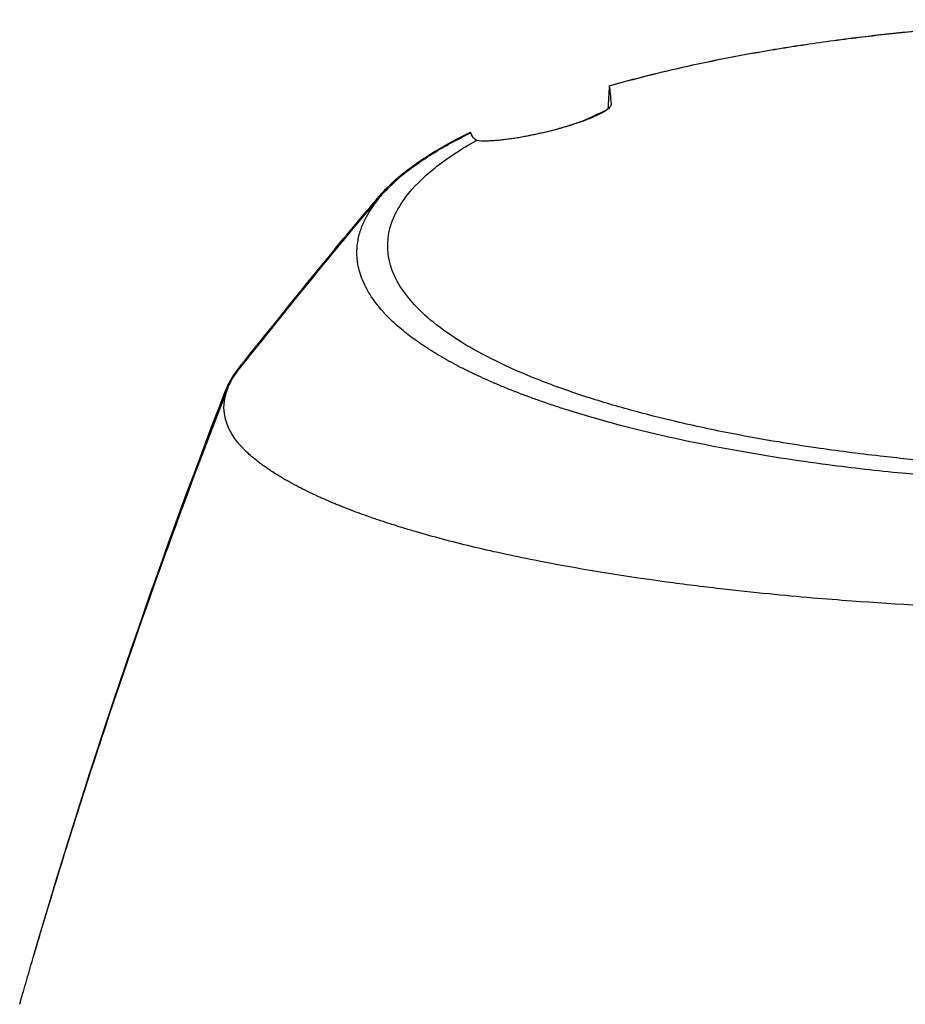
# Model space of a CAD drawing. Header units: millimetres. Extents: x 0 to 4378, y 0 to 2376.
# Tile 21 of 256: x 719 to 765, y 402 to 454. Entities that reach past the tile are written whole.
import ezdxf

# ---------------------------------------------------------------- set-up
doc = ezdxf.new("R2010")
doc.units = ezdxf.units.MM
doc.header["$LTSCALE"] = 0.2

# ---------------------------------------------------------------- blocks, each defined once
blk = doc.blocks.new('A$C1c3fed7d')
for p, q in [((-27.344, 213.883), (-27.344, 213.906)), ((-42.535, 205.413), (-42.535, 205.414))]:
    blk.add_line(p, q)
for points in [[(-12.045, 217.675), (-8.119, 218.073), (-4.041, 218.333), (0, 218.331)], [(-34.694, 212.447), (-34.691, 212.436), (-34.688, 212.426), (-34.684, 212.415)], [(-39.657, 208.873), (-39.597, 208.943), (-39.537, 209.014), (-39.478, 209.084)], [(-42.535, 205.414), (-41.613, 206.546), (-40.701, 207.654), (-39.759, 208.745)], [(-39.657, 208.873), (-39.657, 208.872), (-39.658, 208.872), (-39.658, 208.871)], [(-46.414, 200.611), (-45.119, 202.223), (-43.83, 203.823), (-42.535, 205.413)], [(-46.81, 200.119), (-46.678, 200.283), (-46.546, 200.447), (-46.414, 200.611)], [(-57.492, 169.491), (-54.523, 179.662), (-51.09, 189.653), (-47.456, 199.036)]]:
    blk.add_open_spline(points, degree=3)
for points, knots in [([(-27.446, 214.875), (-26.147, 215.247), (-24.774, 215.593), (-21.938, 216.218), (-20.479, 216.5), (-18.026, 216.911), (-17.061, 217.058), (-15.577, 217.263), (-15.069, 217.33), (-14.097, 217.45), (-13.629, 217.505), (-12.267, 217.656), (-11.362, 217.746), (-9.966, 217.869), (-9.477, 217.909), (-8.987, 217.946)], [0.000001, 0.000001, 0.000001, 0.000001, 0.526911, 0.526911, 1.040053, 1.040053, 1.36277, 1.36277, 1.527774, 1.527774, 1.678311, 1.678311, 1.964147, 1.964147, 2.116837, 2.116837, 2.116837, 2.116837]), ([(-11.97, 217.675), (-12.841, 217.587), (-13.704, 217.49), (-15.066, 217.32), (-15.576, 217.253), (-17.065, 217.047), (-18.031, 216.899), (-20.485, 216.485), (-21.943, 216.202), (-24.779, 215.573), (-26.15, 215.227), (-27.446, 214.854)], [4.291702, 4.291702, 4.291702, 4.291702, 4.575177, 4.575177, 4.745351, 4.745351, 5.076735, 5.076735, 5.603058, 5.603058, 6.143683, 6.143683, 6.143683, 6.143683]), ([(-27.446, 214.875), (-27.457, 214.674), (-27.467, 214.472), (-27.488, 214.069), (-27.498, 213.868), (-27.508, 213.666)], [0.000001, 0.000001, 0.000001, 0.000001, 0.2015129, 0.2015129, 0.3981419, 0.3981419, 0.3981419, 0.3981419]), ([(-27.446, 214.854), (-27.456, 214.651), (-27.467, 214.446), (-27.488, 214.05), (-27.497, 213.859), (-27.507, 213.667)], [-0.4140682, -0.4140682, -0.4140682, -0.4140682, -0.2070417, -0.2070417, -0.0177682, -0.0177682, -0.0177682, -0.0177682]), ([(-27.446, 214.854), (-27.428, 214.747), (-27.411, 214.617), (-27.377, 214.302), (-27.36, 214.118), (-27.344, 213.906)], [0.000001, 0.000001, 0.000001, 0.000001, 0.4635259, 0.4635259, 0.9270517, 0.9270517, 0.9270517, 0.9270517]), ([(-27.344, 213.906), (-27.341, 213.867), (-27.359, 213.822), (-27.438, 213.724), (-27.495, 213.673), (-27.677, 213.542), (-27.818, 213.46), (-28.158, 213.293), (-28.346, 213.211), (-28.796, 213.034), (-29.058, 212.941), (-29.683, 212.739), (-30.043, 212.636), (-30.782, 212.445), (-31.147, 212.362), (-31.926, 212.203), (-32.324, 212.136), (-33.066, 212.035), (-33.404, 212.004), (-33.982, 211.979), (-34.218, 211.987), (-34.388, 212.014)], [-1.145302, -1.145302, -1.145302, -1.145302, -1.059492, -1.059492, -0.980714, -0.980714, -0.876445, -0.876445, -0.78525, -0.78525, -0.687795, -0.687795, -0.572652, -0.572652, -0.457465, -0.457465, -0.31641, -0.31641, -0.162715, -0.162715, -0.000001, -0.000001, -0.000001, -0.000001]), ([(-27.721, 213.536), (-27.671, 213.566), (-27.626, 213.595), (-27.557, 213.643), (-27.531, 213.663), (-27.507, 213.682)], [-0.20674601, -0.20674601, -0.20674601, -0.20674601, -0.16836589, -0.16836589, -0.14006783, -0.14006783, -0.14006783, -0.14006783]), ([(-27.638, 213.573), (-27.912, 213.452), (-28.192, 213.327), (-28.588, 213.147), (-28.694, 213.099), (-28.85, 213.027), (-28.9, 213.004), (-28.95, 212.981)], [0.0108947, 0.0108947, 0.0108947, 0.0108947, 0.1064133, 0.1064133, 0.1385866, 0.1385866, 0.1536683, 0.1536683, 0.1536683, 0.1536683]), ([(-28.768, 213.047), (-28.668, 213.093), (-28.568, 213.139), (-28.31, 213.256), (-28.15, 213.329), (-27.915, 213.434), (-27.839, 213.468), (-27.751, 213.506), (-27.739, 213.512), (-27.728, 213.517)], [0.2007508, 0.2007508, 0.2007508, 0.2007508, 0.20810007, 0.20810007, 0.21975647, 0.21975647, 0.22528495, 0.22528495, 0.22614504, 0.22614504, 0.22614504, 0.22614504]), ([(-34.415, 212.037), (-34.252, 212.008), (-34.022, 211.998), (-33.454, 212.018), (-33.12, 212.047), (-32.379, 212.145), (-31.98, 212.211), (-31.199, 212.367), (-30.832, 212.45), (-30.089, 212.639), (-29.725, 212.743), (-29.172, 212.919), (-28.974, 212.987), (-28.791, 213.054)], [-1.1492495, -1.1492495, -1.1492495, -1.1492495, -0.9869842, -0.9869842, -0.8327797, -0.8327797, -0.6907692, -0.6907692, -0.5752882, -0.5752882, -0.4600892, -0.4600892, -0.3891423, -0.3891423, -0.3891423, -0.3891423]), ([(-39.478, 209.084), (-39.358, 209.225), (-39.231, 209.364), (-38.081, 210.538), (-36.602, 211.532), (-34.694, 212.447)], [-1.228501, -1.228501, -1.228501, -1.228501, -1.083067, -1.083067, -0.000001, -0.000001, -0.000001, -0.000001]), ([(-36.324, 211.54), (-36.071, 211.689), (-35.808, 211.837), (-35.261, 212.129), (-34.977, 212.273), (-34.683, 212.416)], [0.000026, 0.000026, 0.000026, 0.000026, 0.1679092, 0.1679092, 0.336286, 0.336286, 0.336286, 0.336286]), ([(-34.7, 212.408), (-34.7, 212.409), (-34.7, 212.411), (-34.698, 212.424), (-34.696, 212.436), (-34.694, 212.447)], [-0.01609507, -0.01609507, -0.01609507, -0.01609507, -0.01433714, -0.01433714, -0.000001, -0.000001, -0.000001, -0.000001]), ([(-34.388, 212.014), (-34.463, 212.077), (-34.525, 212.143), (-34.624, 212.279), (-34.661, 212.347), (-34.683, 212.416)], [-0.1192454, -0.1192454, -0.1192454, -0.1192454, -0.0596227, -0.0596227, 0, 0, 0, 0]), ([(0.102, 194.741), (0.073, 194.741), (0.05, 194.741), (-0.001, 194.741), (-0.027, 194.741), (-0.104, 194.742), (-0.156, 194.742), (-0.311, 194.742), (-0.414, 194.742), (-0.728, 194.744), (-0.937, 194.746), (-1.592, 194.754), (-2.038, 194.762), (-3.597, 194.799), (-4.724, 194.843), (-7.384, 194.983), (-8.926, 195.093), (-11.398, 195.314), (-12.352, 195.411), (-14.431, 195.648), (-15.551, 195.794), (-17.307, 196.05), (-17.96, 196.151), (-19.399, 196.39), (-20.182, 196.531), (-21.981, 196.879), (-22.985, 197.093), (-24.768, 197.512), (-25.556, 197.712), (-27.169, 198.155), (-27.985, 198.4), (-29.629, 198.938), (-30.447, 199.232), (-31.974, 199.841), (-32.685, 200.153), (-34.002, 200.799), (-34.609, 201.131), (-35.701, 201.807), (-36.188, 202.149), (-37.052, 202.849), (-37.429, 203.206), (-39.032, 205.027), (-39.351, 206.539), (-38.529, 208.384), (-38.323, 208.728), (-37.68, 209.58), (-37.179, 210.084), (-36.257, 210.822), (-35.922, 211.065), (-35.195, 211.545), (-34.804, 211.782), (-34.388, 212.014)], [0.000001, 0.000001, 0.000001, 0.000001, 0.008819, 0.008819, 0.017845, 0.017845, 0.035907, 0.035907, 0.072142, 0.072142, 0.145603, 0.145603, 0.301293, 0.301293, 0.697737, 0.697737, 1.249707, 1.249707, 1.602664, 1.602664, 2.030274, 2.030274, 2.287608, 2.287608, 2.606643, 2.606643, 3.037233, 3.037233, 3.398935, 3.398935, 3.802667, 3.802667, 4.249499, 4.249499, 4.690315, 4.690315, 5.13136, 5.13136, 5.56388, 5.56388, 5.998967, 5.998967, 7.754061, 7.754061, 8.158838, 8.158838, 8.768034, 8.768034, 9.073949, 9.073949, 9.380631, 9.380631, 9.380631, 9.380631]), ([(0.102, 194.008), (-0.126, 194.008), (-0.76, 194.008), (-2.23, 194.031), (-2.812, 194.045), (-3.78, 194.075), (-4.167, 194.088), (-6.086, 194.165), (-7.621, 194.252), (-10.141, 194.438), (-11.142, 194.524), (-13.444, 194.748), (-14.738, 194.896), (-17.695, 195.283), (-19.335, 195.537), (-23.015, 196.203), (-25.007, 196.639), (-27.355, 197.256), (-27.846, 197.391), (-28.801, 197.668), (-29.264, 197.808), (-29.827, 197.988), (-29.938, 198.024), (-30.165, 198.099), (-30.28, 198.137), (-30.504, 198.212), (-30.615, 198.25), (-30.938, 198.361), (-31.148, 198.435), (-31.561, 198.584), (-31.765, 198.659), (-32.071, 198.776), (-32.177, 198.816), (-32.385, 198.897), (-32.488, 198.938), (-32.798, 199.061), (-33.003, 199.145), (-33.402, 199.313), (-33.598, 199.397), (-33.963, 199.559), (-34.132, 199.636), (-34.385, 199.754), (-34.468, 199.793), (-34.735, 199.921), (-34.909, 200.007), (-35.251, 200.181), (-35.419, 200.269), (-35.746, 200.444), (-35.904, 200.532), (-36.218, 200.71), (-36.361, 200.794), (-36.581, 200.927), (-36.658, 200.975), (-36.797, 201.062), (-36.86, 201.102), (-36.991, 201.186), (-37.059, 201.231), (-37.26, 201.365), (-37.389, 201.453), (-37.639, 201.631), (-37.759, 201.72), (-37.995, 201.9), (-38.109, 201.991), (-38.329, 202.171), (-38.435, 202.262), (-38.64, 202.444), (-38.738, 202.534), (-38.927, 202.716), (-39.025, 202.814), (-39.161, 202.958), (-39.203, 203.004), (-39.282, 203.09), (-39.321, 203.135), (-39.659, 203.525), (-39.907, 203.876), (-40.187, 204.384), (-40.262, 204.539), (-40.387, 204.841), (-40.439, 204.987), (-40.521, 205.271), (-40.553, 205.408), (-40.588, 205.609), (-40.597, 205.674), (-40.613, 205.802), (-40.618, 205.864), (-40.626, 205.987), (-40.629, 206.047), (-40.631, 206.225), (-40.626, 206.344), (-40.607, 206.569), (-40.593, 206.679), (-40.555, 206.893), (-40.531, 206.997), (-40.491, 207.147), (-40.477, 207.195), (-40.433, 207.337), (-40.401, 207.43), (-40.331, 207.609), (-40.294, 207.696), (-40.178, 207.946), (-40.091, 208.109), (-39.821, 208.556), (-39.615, 208.837), (-39.015, 209.536), (-38.58, 209.949), (-37.815, 210.556), (-37.542, 210.756), (-37.105, 211.053), (-36.955, 211.151), (-36.723, 211.298), (-36.645, 211.347), (-36.526, 211.419), (-36.486, 211.444), (-36.425, 211.48), (-36.405, 211.492), (-36.364, 211.516), (-36.344, 211.528), (-36.324, 211.54)], [0.000002, 0.000002, 0.000002, 0.000002, 0.068396, 0.068396, 0.113225, 0.113225, 0.143068, 0.143068, 0.261804, 0.261804, 0.340398, 0.340398, 0.445112, 0.445112, 0.58476, 0.58476, 0.770646, 0.770646, 0.820914, 0.820914, 0.870505, 0.870505, 0.882769, 0.882769, 0.895757, 0.895757, 0.908699, 0.908699, 0.933689, 0.933689, 0.958342, 0.958342, 0.971541, 0.971541, 0.985008, 0.985008, 1.012116, 1.012116, 1.039467, 1.039467, 1.064342, 1.064342, 1.077017, 1.077017, 1.103525, 1.103525, 1.129763, 1.129763, 1.156376, 1.156376, 1.183318, 1.183318, 1.195097, 1.195097, 1.205034, 1.205034, 1.215755, 1.215755, 1.236325, 1.236325, 1.256757, 1.256757, 1.277456, 1.277456, 1.298369, 1.298369, 1.31914, 1.31914, 1.338917, 1.338917, 1.348349, 1.348349, 1.358318, 1.358318, 1.436393, 1.436393, 1.470506, 1.470506, 1.502489, 1.502489, 1.53257, 1.53257, 1.546517, 1.546517, 1.559977, 1.559977, 1.573067, 1.573067, 1.598315, 1.598315, 1.621947, 1.621947, 1.64382, 1.64382, 1.654133, 1.654133, 1.674222, 1.674222, 1.692702, 1.692702, 1.72678, 1.72678, 1.786154, 1.786154, 1.875164, 1.875164, 1.919672, 1.919672, 1.941935, 1.941935, 1.953066, 1.953066, 1.958631, 1.958631, 1.961414, 1.961414, 1.964192, 1.964192, 1.964192, 1.964192]), ([(-37.678, 210.653), (-38.254, 210.24), (-38.757, 209.817), (-39.354, 209.216), (-39.511, 209.045), (-39.657, 208.873)], [0.07417478, 0.07417478, 0.07417478, 0.07417478, 0.12501159, 0.12501159, 0.14513093, 0.14513093, 0.14513093, 0.14513093]), ([(-38.961, 209.563), (-38.981, 209.544), (-39.001, 209.526), (-39.026, 209.502), (-39.033, 209.496), (-39.045, 209.485), (-39.048, 209.483), (-39.096, 209.437), (-39.142, 209.393), (-39.234, 209.304), (-39.279, 209.26), (-39.334, 209.204), (-39.343, 209.195), (-39.361, 209.177), (-39.368, 209.169), (-39.463, 209.072), (-39.55, 208.98), (-39.639, 208.881), (-39.642, 208.878), (-39.683, 208.832), (-39.721, 208.789), (-39.759, 208.745)], [-0.88067998, -0.88067998, -0.88067998, -0.88067998, -0.87687224, -0.87687224, -0.87545939, -0.87545939, -0.875, -0.875, -0.86865984, -0.86865984, -0.86255484, -0.86255484, -0.86125389, -0.86125389, -0.86022228, -0.86022228, -0.84833725, -0.84833725, -0.84791713, -0.84791713, -0.84258352, -0.84258352, -0.84258352, -0.84258352]), ([(-46.738, 200.137), (-44.344, 203.114), (-41.222, 207.002), (-39.537, 208.932), (-39.531, 208.939), (-39.454, 209.027), (-39.381, 209.111), (-39.308, 209.194)], [0, 0, 0, 0, 1.185887, 1.185887, 1.188088, 1.188088, 1.222432, 1.222432, 1.222432, 1.222432]), ([(-39.846, 208.648), (-39.846, 208.649), (-39.845, 208.649), (-39.844, 208.651), (-39.843, 208.651), (-39.841, 208.654), (-39.839, 208.657), (-39.831, 208.666), (-39.825, 208.673), (-39.803, 208.7), (-39.785, 208.72), (-39.75, 208.763), (-39.731, 208.785), (-39.704, 208.818), (-39.694, 208.828), (-39.68, 208.845), (-39.676, 208.85), (-39.669, 208.859), (-39.667, 208.861), (-39.664, 208.865), (-39.663, 208.865), (-39.662, 208.866), (-39.662, 208.867), (-39.662, 208.867), (-39.661, 208.868), (-39.661, 208.868), (-39.661, 208.869), (-39.66, 208.869), (-39.659, 208.87), (-39.659, 208.871), (-39.659, 208.871), (-39.658, 208.871)], [0, 0, 0, 0, 0.00028619, 0.00028619, 0.00059991, 0.00059991, 0.00154105, 0.00154105, 0.00436447, 0.00436447, 0.01283474, 0.01283474, 0.02193196, 0.02193196, 0.02648064, 0.02648064, 0.02875505, 0.02875505, 0.02989231, 0.02989231, 0.03017664, 0.03017664, 0.03028354, 0.03028354, 0.03046748, 0.03046748, 0.03064669, 0.03064669, 0.03107253, 0.03107253, 0.03120083, 0.03120083, 0.03120083, 0.03120083]), ([(-42.535, 205.414), (-42.518, 205.434), (-42.501, 205.454), (-42.484, 205.475), (-42.46, 205.504), (-42.436, 205.533), (-42.411, 205.562), (-42.389, 205.588), (-42.366, 205.614), (-42.343, 205.64), (-42.326, 205.659), (-42.309, 205.678), (-42.292, 205.697), (-42.289, 205.7), (-42.286, 205.703), (-42.283, 205.707), (-42.255, 205.738), (-42.227, 205.769), (-42.198, 205.8), (-42.148, 205.854), (-42.096, 205.908), (-42.043, 205.962), (-42.032, 205.974), (-42.021, 205.985), (-42.01, 205.996), (-42.002, 206.004), (-41.995, 206.012), (-41.987, 206.02)], [7.8343085, 7.8343085, 7.8343085, 7.8343085, 7.8568697, 7.8568697, 7.8568697, 7.889102, 7.889102, 7.889102, 7.918277, 7.918277, 7.918277, 7.939418, 7.939418, 7.939418, 7.9429624, 7.9429624, 7.9429624, 7.9777685, 7.9777685, 7.9777685, 8.038117, 8.038117, 8.038117, 8.0507033, 8.0507033, 8.0507033, 8.05964, 8.05964, 8.05964, 8.05964]), ([(-46.316, 200.662), (-46.592, 200.39), (-46.824, 200.12), (-47.203, 199.578), (-47.35, 199.307), (-47.456, 199.036)], [0.1157966, 0.1157966, 0.1157966, 0.1157966, 0.12560563, 0.12560563, 0.13524511, 0.13524511, 0.13524511, 0.13524511]), ([(0.102, 187.408), (0.079, 187.408), (0.037, 187.408), (-0.055, 187.408), (-0.095, 187.408), (-0.213, 187.408), (-0.292, 187.408), (-0.528, 187.409), (-0.685, 187.409), (-1.158, 187.411), (-1.473, 187.413), (-2.418, 187.421), (-3.047, 187.43), (-4.931, 187.463), (-6.184, 187.497), (-9.917, 187.631), (-12.376, 187.764), (-15.453, 187.99), (-16.132, 188.044), (-17.574, 188.167), (-18.333, 188.236), (-19.949, 188.396), (-20.798, 188.487), (-22.587, 188.694), (-23.526, 188.811), (-26.898, 189.268), (-29.213, 189.65), (-31.93, 190.189), (-32.492, 190.306), (-33.59, 190.547), (-34.125, 190.67), (-35.677, 191.044), (-36.653, 191.303), (-37.789, 191.635), (-38.003, 191.699), (-38.391, 191.818), (-38.563, 191.871), (-38.931, 191.988), (-39.128, 192.052), (-39.418, 192.149), (-39.513, 192.181), (-39.696, 192.243), (-39.789, 192.275), (-39.975, 192.34), (-40.065, 192.371), (-40.243, 192.435), (-40.332, 192.467), (-40.508, 192.531), (-40.596, 192.563), (-40.85, 192.658), (-41.016, 192.722), (-41.252, 192.814), (-41.336, 192.847), (-41.499, 192.913), (-41.579, 192.945), (-41.724, 193.004), (-41.796, 193.033), (-42.041, 193.135), (-42.221, 193.215), (-42.433, 193.308), (-42.501, 193.338), (-42.658, 193.408), (-42.741, 193.447), (-42.872, 193.508), (-42.915, 193.528), (-43.11, 193.62), (-43.265, 193.696), (-43.449, 193.788), (-43.488, 193.807), (-43.566, 193.847), (-43.604, 193.867), (-43.718, 193.926), (-43.794, 193.966), (-44.163, 194.162), (-44.446, 194.324), (-44.849, 194.571), (-44.978, 194.653), (-45.167, 194.777), (-45.229, 194.819), (-45.351, 194.903), (-45.411, 194.945), (-45.499, 195.007), (-45.529, 195.029), (-45.586, 195.07), (-45.614, 195.091), (-45.669, 195.132), (-45.695, 195.151), (-45.749, 195.192), (-45.776, 195.213), (-45.917, 195.322), (-46.015, 195.402), (-46.208, 195.568), (-46.299, 195.65), (-46.43, 195.774), (-46.472, 195.816), (-46.551, 195.896), (-46.591, 195.937), (-46.647, 195.998), (-46.665, 196.017), (-46.749, 196.11), (-46.812, 196.185), (-47.292, 196.785), (-47.676, 197.488), (-47.516, 198.699), (-47.421, 199.004), (-47.143, 199.574), (-46.974, 199.839), (-46.756, 200.115), (-46.747, 200.126), (-46.738, 200.137)], [0.000001, 0.000001, 0.000001, 0.000001, 0.007145, 0.007145, 0.012487, 0.012487, 0.023172, 0.023172, 0.044526, 0.044526, 0.087152, 0.087152, 0.172519, 0.172519, 0.343296, 0.343296, 0.684832, 0.684832, 0.782442, 0.782442, 0.893925, 0.893925, 1.020792, 1.020792, 1.165754, 1.165754, 1.5523, 1.5523, 1.656, 1.656, 1.759472, 1.759472, 1.962548, 1.962548, 2.010788, 2.010788, 2.051037, 2.051037, 2.098595, 2.098595, 2.121977, 2.121977, 2.144106, 2.144106, 2.165078, 2.165078, 2.185897, 2.185897, 2.206927, 2.206927, 2.249257, 2.249257, 2.267476, 2.267476, 2.284385, 2.284385, 2.298691, 2.298691, 2.334972, 2.334972, 2.351514, 2.351514, 2.372635, 2.372635, 2.384046, 2.384046, 2.433545, 2.433545, 2.447203, 2.447203, 2.460457, 2.460457, 2.48758, 2.48758, 2.604591, 2.604591, 2.662837, 2.662837, 2.692059, 2.692059, 2.721315, 2.721315, 2.736067, 2.736067, 2.75119, 2.75119, 2.765744, 2.765744, 2.781644, 2.781644, 2.845833, 2.845833, 2.904565, 2.904565, 2.933488, 2.933488, 2.964036, 2.964036, 2.978504, 2.978504, 3.032725, 3.032725, 3.464483, 3.464483, 3.610423, 3.610423, 3.738069, 3.738069, 3.743595, 3.743595, 3.743595, 3.743595]), ([(-58.253, 166.862), (-58.252, 166.866), (-58.251, 166.871), (-58.246, 166.889), (-58.242, 166.902), (-58.226, 166.956), (-58.215, 166.997), (-58.168, 167.159), (-58.134, 167.28), (-57.994, 167.766), (-57.889, 168.13), (-57.467, 169.583), (-57.145, 170.67), (-55.839, 175.003), (-54.818, 178.221), (-51.762, 187.403), (-49.628, 193.29), (-47.383, 199.056)], [0, 0, 0, 0, 0.001443, 0.001443, 0.005773, 0.005773, 0.018764, 0.018764, 0.057734, 0.057734, 0.174647, 0.174647, 0.525396, 0.525396, 1.5779, 1.5779, 3.559106, 3.559106, 3.559106, 3.559106])]:
    blk.add_open_spline(points, degree=3, knots=knots)

msp = doc.modelspace()

# ---------------------------------------------------------------- block references
msp.add_blockref('A$C1c3fed7d', (777.219, 235.518))

doc.saveas('drawing.dxf')
